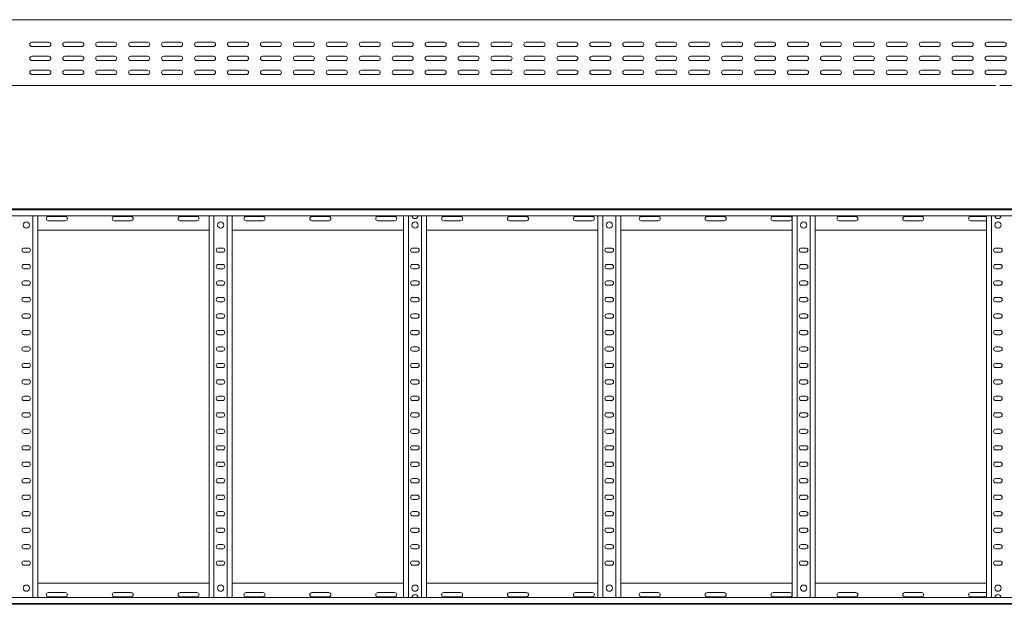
# Model space of a CAD drawing. Header units: millimetres. Extents: x -838 to 6469, y -6411 to -217.
# Tile 10 of 23: x 1863 to 3358, y -6409 to -5522. Entities that reach past the tile are written whole.
import ezdxf

# ---------------------------------------------------------------- set-up
doc = ezdxf.new("R2010")
doc.units = ezdxf.units.MM

msp = doc.modelspace()

# ---------------------------------------------------------------- linework, layer by layer
at = {"color": 7, "linetype": 'Continuous', "lineweight": 15}
for p, q in [((6469.5, -5522.1), (522.5, -5522.1)), ((1907.2, -5556.4), (1881.7, -5556.4)), ((1957.2, -5556.4), (1931.7, -5556.4)), ((2007.2, -5556.4), (1981.7, -5556.4)), ((2057.2, -5556.4), (2031.7, -5556.4)), ((2107.2, -5556.4), (2081.7, -5556.4)), ((2157.2, -5556.4), (2131.7, -5556.4)), ((2207.2, -5556.4), (2181.7, -5556.4)), ((2257.2, -5556.4), (2231.7, -5556.4)), ((2307.2, -5556.4), (2281.7, -5556.4)), ((2357.2, -5556.4), (2331.7, -5556.4)), ((2407.2, -5556.4), (2381.7, -5556.4)), ((2457.2, -5556.4), (2431.7, -5556.4)), ((2507.2, -5556.4), (2481.7, -5556.4)), ((2557.2, -5556.4), (2531.7, -5556.4)), ((2607.2, -5556.4), (2581.7, -5556.4)), ((2657.2, -5556.4), (2631.7, -5556.4)), ((2707.2, -5556.4), (2681.7, -5556.4)), ((2757.2, -5556.4), (2731.7, -5556.4)), ((2807.2, -5556.4), (2781.7, -5556.4)), ((2857.2, -5556.4), (2831.7, -5556.4)), ((2907.2, -5556.4), (2881.7, -5556.4)), ((2957.2, -5556.4), (2931.7, -5556.4)), ((3007.2, -5556.4), (2981.7, -5556.4)), ((3057.2, -5556.4), (3031.7, -5556.4)), ((3107.2, -5556.4), (3081.7, -5556.4)), ((3157.2, -5556.4), (3131.7, -5556.4)), ((3207.2, -5556.4), (3181.7, -5556.4)), ((3257.2, -5556.4), (3231.7, -5556.4)), ((3307.2, -5556.4), (3281.7, -5556.4)), ((3357.2, -5556.4), (3331.7, -5556.4)), ((1881.7, -5562.9), (1907.2, -5562.9)), ((1931.7, -5562.9), (1957.2, -5562.9)), ((1981.7, -5562.9), (2007.2, -5562.9)), ((2031.7, -5562.9), (2057.2, -5562.9)), ((2081.7, -5562.9), (2107.2, -5562.9)), ((2131.7, -5562.9), (2157.2, -5562.9)), ((2181.7, -5562.9), (2207.2, -5562.9)), ((2231.7, -5562.9), (2257.2, -5562.9)), ((2281.7, -5562.9), (2307.2, -5562.9)), ((2331.7, -5562.9), (2357.2, -5562.9)), ((2381.7, -5562.9), (2407.2, -5562.9)), ((2431.7, -5562.9), (2457.2, -5562.9)), ((2481.7, -5562.9), (2507.2, -5562.9)), ((2531.7, -5562.9), (2557.2, -5562.9)), ((2581.7, -5562.9), (2607.2, -5562.9)), ((2631.7, -5562.9), (2657.2, -5562.9)), ((2681.7, -5562.9), (2707.2, -5562.9)), ((2731.7, -5562.9), (2757.2, -5562.9)), ((2781.7, -5562.9), (2807.2, -5562.9)), ((2831.7, -5562.9), (2857.2, -5562.9)), ((2881.7, -5562.9), (2907.2, -5562.9)), ((2931.7, -5562.9), (2957.2, -5562.9)), ((2981.7, -5562.9), (3007.2, -5562.9)), ((3031.7, -5562.9), (3057.2, -5562.9)), ((3081.7, -5562.9), (3107.2, -5562.9)), ((3131.7, -5562.9), (3157.2, -5562.9)), ((3181.7, -5562.9), (3207.2, -5562.9)), ((3231.7, -5562.9), (3257.2, -5562.9)), ((3281.7, -5562.9), (3307.2, -5562.9)), ((3331.7, -5562.9), (3357.2, -5562.9)), ((1907.2, -5577.6), (1881.7, -5577.6)), ((1881.7, -5584.1), (1907.2, -5584.1)), ((1957.2, -5577.6), (1931.7, -5577.6)), ((1931.7, -5584.1), (1957.2, -5584.1)), ((2007.2, -5577.6), (1981.7, -5577.6)), ((1981.7, -5584.1), (2007.2, -5584.1)), ((2057.2, -5577.6), (2031.7, -5577.6)), ((2031.7, -5584.1), (2057.2, -5584.1)), ((2107.2, -5577.6), (2081.7, -5577.6)), ((2081.7, -5584.1), (2107.2, -5584.1)), ((2157.2, -5577.6), (2131.7, -5577.6)), ((2131.7, -5584.1), (2157.2, -5584.1)), ((2207.2, -5577.6), (2181.7, -5577.6)), ((2181.7, -5584.1), (2207.2, -5584.1)), ((2257.2, -5577.6), (2231.7, -5577.6)), ((2231.7, -5584.1), (2257.2, -5584.1)), ((2307.2, -5577.6), (2281.7, -5577.6)), ((2281.7, -5584.1), (2307.2, -5584.1)), ((2357.2, -5577.6), (2331.7, -5577.6)), ((2331.7, -5584.1), (2357.2, -5584.1)), ((2407.2, -5577.6), (2381.7, -5577.6)), ((2381.7, -5584.1), (2407.2, -5584.1)), ((2457.2, -5577.6), (2431.7, -5577.6)), ((2431.7, -5584.1), (2457.2, -5584.1)), ((2507.2, -5577.6), (2481.7, -5577.6)), ((2481.7, -5584.1), (2507.2, -5584.1)), ((2557.2, -5577.6), (2531.7, -5577.6)), ((2531.7, -5584.1), (2557.2, -5584.1)), ((2607.2, -5577.6), (2581.7, -5577.6)), ((2581.7, -5584.1), (2607.2, -5584.1)), ((2657.2, -5577.6), (2631.7, -5577.6)), ((2631.7, -5584.1), (2657.2, -5584.1)), ((2707.2, -5577.6), (2681.7, -5577.6)), ((2681.7, -5584.1), (2707.2, -5584.1)), ((2757.2, -5577.6), (2731.7, -5577.6)), ((2731.7, -5584.1), (2757.2, -5584.1)), ((2807.2, -5577.6), (2781.7, -5577.6)), ((2781.7, -5584.1), (2807.2, -5584.1)), ((2857.2, -5577.6), (2831.7, -5577.6)), ((2831.7, -5584.1), (2857.2, -5584.1)), ((2907.2, -5577.6), (2881.7, -5577.6)), ((2881.7, -5584.1), (2907.2, -5584.1)), ((2957.2, -5577.6), (2931.7, -5577.6)), ((2931.7, -5584.1), (2957.2, -5584.1)), ((3007.2, -5577.6), (2981.7, -5577.6)), ((2981.7, -5584.1), (3007.2, -5584.1)), ((3057.2, -5577.6), (3031.7, -5577.6)), ((3031.7, -5584.1), (3057.2, -5584.1)), ((3107.2, -5577.6), (3081.7, -5577.6)), ((3081.7, -5584.1), (3107.2, -5584.1)), ((3157.2, -5577.6), (3131.7, -5577.6)), ((3131.7, -5584.1), (3157.2, -5584.1)), ((3207.2, -5577.6), (3181.7, -5577.6)), ((3181.7, -5584.1), (3207.2, -5584.1)), ((3257.2, -5577.6), (3231.7, -5577.6)), ((3231.7, -5584.1), (3257.2, -5584.1)), ((3307.2, -5577.6), (3281.7, -5577.6)), ((3281.7, -5584.1), (3307.2, -5584.1)), ((3357.2, -5577.6), (3331.7, -5577.6)), ((3331.7, -5584.1), (3357.2, -5584.1)), ((1907.2, -5598.9), (1881.7, -5598.9)), ((1957.2, -5598.9), (1931.7, -5598.9)), ((2007.2, -5598.9), (1981.7, -5598.9)), ((2057.2, -5598.9), (2031.7, -5598.9)), ((2107.2, -5598.9), (2081.7, -5598.9)), ((2157.2, -5598.9), (2131.7, -5598.9)), ((2207.2, -5598.9), (2181.7, -5598.9)), ((2257.2, -5598.9), (2231.7, -5598.9)), ((2307.2, -5598.9), (2281.7, -5598.9)), ((2357.2, -5598.9), (2331.7, -5598.9)), ((2407.2, -5598.9), (2381.7, -5598.9)), ((2457.2, -5598.9), (2431.7, -5598.9)), ((2507.2, -5598.9), (2481.7, -5598.9)), ((2557.2, -5598.9), (2531.7, -5598.9)), ((2607.2, -5598.9), (2581.7, -5598.9)), ((2657.2, -5598.9), (2631.7, -5598.9)), ((2707.2, -5598.9), (2681.7, -5598.9)), ((2757.2, -5598.9), (2731.7, -5598.9)), ((2807.2, -5598.9), (2781.7, -5598.9)), ((2857.2, -5598.9), (2831.7, -5598.9)), ((2907.2, -5598.9), (2881.7, -5598.9)), ((2957.2, -5598.9), (2931.7, -5598.9)), ((3007.2, -5598.9), (2981.7, -5598.9)), ((3057.2, -5598.9), (3031.7, -5598.9)), ((3107.2, -5598.9), (3081.7, -5598.9)), ((3157.2, -5598.9), (3131.7, -5598.9)), ((3207.2, -5598.9), (3181.7, -5598.9)), ((3257.2, -5598.9), (3231.7, -5598.9)), ((3307.2, -5598.9), (3281.7, -5598.9)), ((3357.2, -5598.9), (3331.7, -5598.9)), ((1881.7, -5605.4), (1907.2, -5605.4)), ((1884.8, -5605.2), (1888.7, -5605.2)), ((1931.7, -5605.4), (1957.2, -5605.4)), ((1981.7, -5605.4), (2007.2, -5605.4)), ((2031.7, -5605.4), (2057.2, -5605.4)), ((2081.7, -5605.4), (2107.2, -5605.4)), ((2131.7, -5605.4), (2157.2, -5605.4)), ((2152.3, -5605.2), (2156.2, -5605.2)), ((2180.6, -5605.2), (2183.7, -5605.2)), ((2181.7, -5605.4), (2207.2, -5605.4)), ((2231.7, -5605.4), (2257.2, -5605.4)), ((2281.7, -5605.4), (2307.2, -5605.4)), ((2331.7, -5605.4), (2357.2, -5605.4)), ((2381.7, -5605.4), (2407.2, -5605.4)), ((2431.7, -5605.4), (2457.2, -5605.4)), ((2447.3, -5605.2), (2451.2, -5605.2)), ((2481.7, -5605.4), (2507.2, -5605.4)), ((2531.7, -5605.4), (2557.2, -5605.4)), ((2581.7, -5605.4), (2607.2, -5605.4)), ((2631.7, -5605.4), (2657.2, -5605.4)), ((2681.7, -5605.4), (2707.2, -5605.4)), ((2731.7, -5605.4), (2757.2, -5605.4)), ((2742.3, -5605.2), (2746.2, -5605.2)), ((2781.7, -5605.4), (2807.2, -5605.4)), ((2831.7, -5605.4), (2857.2, -5605.4)), ((2881.7, -5605.4), (2907.2, -5605.4)), ((2931.7, -5605.4), (2957.2, -5605.4)), ((2981.7, -5605.4), (3007.2, -5605.4)), ((3031.7, -5605.4), (3057.2, -5605.4)), ((3037.3, -5605.2), (3041.2, -5605.2)), ((3081.7, -5605.4), (3107.2, -5605.4)), ((3131.7, -5605.4), (3157.2, -5605.4)), ((3181.7, -5605.4), (3207.2, -5605.4)), ((3231.7, -5605.4), (3257.2, -5605.4)), ((3281.7, -5605.4), (3307.2, -5605.4)), ((3331.7, -5605.4), (3357.2, -5605.4)), ((3332.3, -5605.2), (3336.2, -5605.2)), ((1580.9, -5622.1), (2460, -5622.1)), ((2460, -5622.1), (2465.9, -5622.1)), ((2465.9, -5622.1), (3345, -5622.1)), ((3350.9, -5622.1), (4230, -5622.1)), ((522.4, -5809.4), (6469.5, -5809.4)), ((6469.5, -5810.5), (522.5, -5810.5)), ((522.5, -5819.6), (6469.5, -5819.6)), ((1883, -6399.2), (1883, -5819.6)), ((1890.5, -6399.2), (1890.5, -5819.6)), ((1932.2, -5820.7), (1906.7, -5820.7)), ((1906.7, -5827.2), (1932.2, -5827.2)), ((2032.2, -5820.7), (2006.7, -5820.7)), ((2006.7, -5827.2), (2032.2, -5827.2)), ((2132.2, -5820.7), (2106.7, -5820.7)), ((2106.7, -5827.2), (2132.2, -5827.2)), ((2150.5, -6399.2), (2150.5, -5819.6)), ((2158, -6399.2), (2158, -5819.6)), ((2178, -6399.2), (2178, -5819.6)), ((2185.5, -6399.2), (2185.5, -5819.6)), ((2232.2, -5820.7), (2206.7, -5820.7)), ((2206.7, -5827.2), (2232.2, -5827.2)), ((2332.2, -5820.7), (2306.7, -5820.7)), ((2306.7, -5827.2), (2332.2, -5827.2)), ((2432.2, -5820.7), (2406.7, -5820.7)), ((2406.7, -5827.2), (2432.2, -5827.2)), ((2445.5, -6399.2), (2445.5, -5819.6)), ((2453, -6399.2), (2453, -5819.6)), ((2473, -6399.2), (2473, -5819.6)), ((2480.5, -6399.2), (2480.5, -5819.6)), ((2532.2, -5820.7), (2506.7, -5820.7)), ((2506.7, -5827.2), (2532.2, -5827.2)), ((2632.2, -5820.7), (2606.7, -5820.7)), ((2606.7, -5827.2), (2632.2, -5827.2)), ((2732.2, -5820.7), (2706.7, -5820.7)), ((2706.7, -5827.2), (2732.2, -5827.2)), ((2740.5, -6399.2), (2740.5, -5819.6)), ((2748, -6399.2), (2748, -5819.6)), ((2768, -6399.2), (2768, -5819.6)), ((2775.5, -6399.2), (2775.5, -5819.6)), ((2832.2, -5820.7), (2806.7, -5820.7)), ((2806.7, -5827.2), (2832.2, -5827.2)), ((2932.2, -5820.7), (2906.7, -5820.7)), ((2906.7, -5827.2), (2932.2, -5827.2)), ((3032.2, -5820.7), (3006.7, -5820.7)), ((3006.7, -5827.2), (3032.2, -5827.2)), ((3035.5, -6399.2), (3035.5, -5819.6)), ((3043, -6399.2), (3043, -5819.6)), ((3063, -6399.2), (3063, -5819.6)), ((3070.5, -6399.2), (3070.5, -5819.6)), ((3132.2, -5820.7), (3106.7, -5820.7)), ((3106.7, -5827.2), (3132.2, -5827.2)), ((3232.2, -5820.7), (3206.7, -5820.7)), ((3206.7, -5827.2), (3232.2, -5827.2)), ((3330.5, -5820.7), (3306.7, -5820.7)), ((3306.7, -5827.2), (3330.5, -5827.2)), ((3330.5, -6399.2), (3330.5, -5819.6)), ((3338, -6399.2), (3338, -5819.6)), ((1890.5, -5841.4), (2150.5, -5841.4)), ((2185.5, -5841.4), (2445.5, -5841.4)), ((2480.5, -5841.4), (2740.5, -5841.4)), ((2775.5, -5841.4), (3035.5, -5841.4)), ((3070.5, -5841.4), (3330.5, -5841.4)), ((1876.2, -5868.7), (1869.7, -5868.7)), ((2171.2, -5868.7), (2164.7, -5868.7)), ((2466.2, -5868.7), (2459.7, -5868.7)), ((2761.2, -5868.7), (2754.7, -5868.7)), ((3056.2, -5868.7), (3049.7, -5868.7)), ((3351.2, -5868.7), (3344.7, -5868.7)), ((1869.7, -5875.2), (1876.2, -5875.2)), ((2164.7, -5875.2), (2171.2, -5875.2)), ((2459.7, -5875.2), (2466.2, -5875.2)), ((2754.7, -5875.2), (2761.2, -5875.2)), ((3049.7, -5875.2), (3056.2, -5875.2)), ((3344.7, -5875.2), (3351.2, -5875.2)), ((1876.2, -5893.7), (1869.7, -5893.7)), ((1869.7, -5900.2), (1876.2, -5900.2)), ((2171.2, -5893.7), (2164.7, -5893.7)), ((2164.7, -5900.2), (2171.2, -5900.2)), ((2466.2, -5893.7), (2459.7, -5893.7)), ((2459.7, -5900.2), (2466.2, -5900.2)), ((2761.2, -5893.7), (2754.7, -5893.7)), ((2754.7, -5900.2), (2761.2, -5900.2)), ((3056.2, -5893.7), (3049.7, -5893.7)), ((3049.7, -5900.2), (3056.2, -5900.2)), ((3351.2, -5893.7), (3344.7, -5893.7)), ((3344.7, -5900.2), (3351.2, -5900.2)), ((1876.2, -5918.7), (1869.7, -5918.7)), ((1869.7, -5925.2), (1876.2, -5925.2)), ((2171.2, -5918.7), (2164.7, -5918.7)), ((2164.7, -5925.2), (2171.2, -5925.2)), ((2466.2, -5918.7), (2459.7, -5918.7)), ((2459.7, -5925.2), (2466.2, -5925.2)), ((2761.2, -5918.7), (2754.7, -5918.7)), ((2754.7, -5925.2), (2761.2, -5925.2)), ((3056.2, -5918.7), (3049.7, -5918.7)), ((3049.7, -5925.2), (3056.2, -5925.2)), ((3351.2, -5918.7), (3344.7, -5918.7)), ((3344.7, -5925.2), (3351.2, -5925.2)), ((1876.2, -5943.7), (1869.7, -5943.7)), ((2171.2, -5943.7), (2164.7, -5943.7)), ((2466.2, -5943.7), (2459.7, -5943.7)), ((2761.2, -5943.7), (2754.7, -5943.7)), ((3056.2, -5943.7), (3049.7, -5943.7)), ((3351.2, -5943.7), (3344.7, -5943.7)), ((1869.7, -5950.2), (1876.2, -5950.2)), ((2164.7, -5950.2), (2171.2, -5950.2)), ((2459.7, -5950.2), (2466.2, -5950.2)), ((2754.7, -5950.2), (2761.2, -5950.2)), ((3049.7, -5950.2), (3056.2, -5950.2)), ((3344.7, -5950.2), (3351.2, -5950.2)), ((1876.2, -5968.7), (1869.7, -5968.7)), ((1869.7, -5975.2), (1876.2, -5975.2)), ((2171.2, -5968.7), (2164.7, -5968.7)), ((2164.7, -5975.2), (2171.2, -5975.2)), ((2466.2, -5968.7), (2459.7, -5968.7)), ((2459.7, -5975.2), (2466.2, -5975.2)), ((2761.2, -5968.7), (2754.7, -5968.7)), ((2754.7, -5975.2), (2761.2, -5975.2)), ((3056.2, -5968.7), (3049.7, -5968.7)), ((3049.7, -5975.2), (3056.2, -5975.2)), ((3351.2, -5968.7), (3344.7, -5968.7)), ((3344.7, -5975.2), (3351.2, -5975.2)), ((1876.2, -5993.7), (1869.7, -5993.7)), ((1869.7, -6000.2), (1876.2, -6000.2)), ((2171.2, -5993.7), (2164.7, -5993.7)), ((2164.7, -6000.2), (2171.2, -6000.2)), ((2466.2, -5993.7), (2459.7, -5993.7)), ((2459.7, -6000.2), (2466.2, -6000.2)), ((2761.2, -5993.7), (2754.7, -5993.7)), ((2754.7, -6000.2), (2761.2, -6000.2)), ((3056.2, -5993.7), (3049.7, -5993.7)), ((3049.7, -6000.2), (3056.2, -6000.2)), ((3351.2, -5993.7), (3344.7, -5993.7)), ((3344.7, -6000.2), (3351.2, -6000.2)), ((1876.2, -6018.7), (1869.7, -6018.7)), ((2171.2, -6018.7), (2164.7, -6018.7)), ((2466.2, -6018.7), (2459.7, -6018.7)), ((2761.2, -6018.7), (2754.7, -6018.7)), ((3056.2, -6018.7), (3049.7, -6018.7)), ((3351.2, -6018.7), (3344.7, -6018.7)), ((1869.7, -6025.2), (1876.2, -6025.2)), ((2164.7, -6025.2), (2171.2, -6025.2)), ((2459.7, -6025.2), (2466.2, -6025.2)), ((2754.7, -6025.2), (2761.2, -6025.2)), ((3049.7, -6025.2), (3056.2, -6025.2)), ((3344.7, -6025.2), (3351.2, -6025.2)), ((1876.2, -6043.7), (1869.7, -6043.7)), ((1869.7, -6050.2), (1876.2, -6050.2)), ((2171.2, -6043.7), (2164.7, -6043.7)), ((2164.7, -6050.2), (2171.2, -6050.2)), ((2466.2, -6043.7), (2459.7, -6043.7)), ((2459.7, -6050.2), (2466.2, -6050.2)), ((2761.2, -6043.7), (2754.7, -6043.7)), ((2754.7, -6050.2), (2761.2, -6050.2)), ((3056.2, -6043.7), (3049.7, -6043.7)), ((3049.7, -6050.2), (3056.2, -6050.2)), ((3351.2, -6043.7), (3344.7, -6043.7)), ((3344.7, -6050.2), (3351.2, -6050.2)), ((1876.2, -6068.7), (1869.7, -6068.7)), ((1869.7, -6075.2), (1876.2, -6075.2)), ((2171.2, -6068.7), (2164.7, -6068.7)), ((2164.7, -6075.2), (2171.2, -6075.2)), ((2466.2, -6068.7), (2459.7, -6068.7)), ((2459.7, -6075.2), (2466.2, -6075.2)), ((2761.2, -6068.7), (2754.7, -6068.7)), ((2754.7, -6075.2), (2761.2, -6075.2)), ((3056.2, -6068.7), (3049.7, -6068.7)), ((3049.7, -6075.2), (3056.2, -6075.2)), ((3351.2, -6068.7), (3344.7, -6068.7)), ((3344.7, -6075.2), (3351.2, -6075.2)), ((1876.2, -6093.7), (1869.7, -6093.7)), ((2171.2, -6093.7), (2164.7, -6093.7)), ((2466.2, -6093.7), (2459.7, -6093.7)), ((2761.2, -6093.7), (2754.7, -6093.7)), ((3056.2, -6093.7), (3049.7, -6093.7)), ((3351.2, -6093.7), (3344.7, -6093.7)), ((1869.7, -6100.2), (1876.2, -6100.2)), ((2164.7, -6100.2), (2171.2, -6100.2)), ((2459.7, -6100.2), (2466.2, -6100.2)), ((2754.7, -6100.2), (2761.2, -6100.2)), ((3049.7, -6100.2), (3056.2, -6100.2)), ((3344.7, -6100.2), (3351.2, -6100.2)), ((1876.2, -6118.7), (1869.7, -6118.7)), ((1869.7, -6125.2), (1876.2, -6125.2)), ((2171.2, -6118.7), (2164.7, -6118.7)), ((2164.7, -6125.2), (2171.2, -6125.2)), ((2466.2, -6118.7), (2459.7, -6118.7)), ((2459.7, -6125.2), (2466.2, -6125.2)), ((2761.2, -6118.7), (2754.7, -6118.7)), ((2754.7, -6125.2), (2761.2, -6125.2)), ((3056.2, -6118.7), (3049.7, -6118.7)), ((3049.7, -6125.2), (3056.2, -6125.2)), ((3351.2, -6118.7), (3344.7, -6118.7)), ((3344.7, -6125.2), (3351.2, -6125.2)), ((1876.2, -6143.7), (1869.7, -6143.7)), ((1869.7, -6150.2), (1876.2, -6150.2)), ((2171.2, -6143.7), (2164.7, -6143.7)), ((2164.7, -6150.2), (2171.2, -6150.2)), ((2466.2, -6143.7), (2459.7, -6143.7)), ((2459.7, -6150.2), (2466.2, -6150.2)), ((2761.2, -6143.7), (2754.7, -6143.7)), ((2754.7, -6150.2), (2761.2, -6150.2)), ((3056.2, -6143.7), (3049.7, -6143.7)), ((3049.7, -6150.2), (3056.2, -6150.2)), ((3351.2, -6143.7), (3344.7, -6143.7)), ((3344.7, -6150.2), (3351.2, -6150.2)), ((1876.2, -6168.7), (1869.7, -6168.7)), ((2171.2, -6168.7), (2164.7, -6168.7)), ((2466.2, -6168.7), (2459.7, -6168.7)), ((2761.2, -6168.7), (2754.7, -6168.7)), ((3056.2, -6168.7), (3049.7, -6168.7)), ((3351.2, -6168.7), (3344.7, -6168.7)), ((1869.7, -6175.2), (1876.2, -6175.2)), ((2164.7, -6175.2), (2171.2, -6175.2)), ((2459.7, -6175.2), (2466.2, -6175.2)), ((2754.7, -6175.2), (2761.2, -6175.2)), ((3049.7, -6175.2), (3056.2, -6175.2)), ((3344.7, -6175.2), (3351.2, -6175.2)), ((1876.2, -6193.7), (1869.7, -6193.7)), ((1869.7, -6200.2), (1876.2, -6200.2)), ((2171.2, -6193.7), (2164.7, -6193.7)), ((2164.7, -6200.2), (2171.2, -6200.2)), ((2466.2, -6193.7), (2459.7, -6193.7)), ((2459.7, -6200.2), (2466.2, -6200.2)), ((2761.2, -6193.7), (2754.7, -6193.7)), ((2754.7, -6200.2), (2761.2, -6200.2)), ((3056.2, -6193.7), (3049.7, -6193.7)), ((3049.7, -6200.2), (3056.2, -6200.2)), ((3351.2, -6193.7), (3344.7, -6193.7)), ((3344.7, -6200.2), (3351.2, -6200.2)), ((1876.2, -6218.7), (1869.7, -6218.7)), ((1869.7, -6225.2), (1876.2, -6225.2)), ((2171.2, -6218.7), (2164.7, -6218.7)), ((2164.7, -6225.2), (2171.2, -6225.2)), ((2466.2, -6218.7), (2459.7, -6218.7)), ((2459.7, -6225.2), (2466.2, -6225.2)), ((2761.2, -6218.7), (2754.7, -6218.7)), ((2754.7, -6225.2), (2761.2, -6225.2)), ((3056.2, -6218.7), (3049.7, -6218.7)), ((3049.7, -6225.2), (3056.2, -6225.2)), ((3351.2, -6218.7), (3344.7, -6218.7)), ((3344.7, -6225.2), (3351.2, -6225.2)), ((1876.2, -6243.7), (1869.7, -6243.7)), ((2171.2, -6243.7), (2164.7, -6243.7)), ((2466.2, -6243.7), (2459.7, -6243.7)), ((2761.2, -6243.7), (2754.7, -6243.7)), ((3056.2, -6243.7), (3049.7, -6243.7)), ((3351.2, -6243.7), (3344.7, -6243.7)), ((1869.7, -6250.2), (1876.2, -6250.2)), ((2164.7, -6250.2), (2171.2, -6250.2)), ((2459.7, -6250.2), (2466.2, -6250.2)), ((2754.7, -6250.2), (2761.2, -6250.2)), ((3049.7, -6250.2), (3056.2, -6250.2)), ((3344.7, -6250.2), (3351.2, -6250.2)), ((1876.2, -6268.7), (1869.7, -6268.7)), ((1869.7, -6275.2), (1876.2, -6275.2)), ((2171.2, -6268.7), (2164.7, -6268.7)), ((2164.7, -6275.2), (2171.2, -6275.2)), ((2466.2, -6268.7), (2459.7, -6268.7)), ((2459.7, -6275.2), (2466.2, -6275.2)), ((2761.2, -6268.7), (2754.7, -6268.7)), ((2754.7, -6275.2), (2761.2, -6275.2)), ((3056.2, -6268.7), (3049.7, -6268.7)), ((3049.7, -6275.2), (3056.2, -6275.2)), ((3351.2, -6268.7), (3344.7, -6268.7)), ((3344.7, -6275.2), (3351.2, -6275.2)), ((1876.2, -6293.7), (1869.7, -6293.7)), ((1869.7, -6300.2), (1876.2, -6300.2)), ((2171.2, -6293.7), (2164.7, -6293.7)), ((2164.7, -6300.2), (2171.2, -6300.2)), ((2466.2, -6293.7), (2459.7, -6293.7)), ((2459.7, -6300.2), (2466.2, -6300.2)), ((2761.2, -6293.7), (2754.7, -6293.7)), ((2754.7, -6300.2), (2761.2, -6300.2)), ((3056.2, -6293.7), (3049.7, -6293.7)), ((3049.7, -6300.2), (3056.2, -6300.2)), ((3351.2, -6293.7), (3344.7, -6293.7)), ((3344.7, -6300.2), (3351.2, -6300.2)), ((1876.2, -6318.7), (1869.7, -6318.7)), ((2171.2, -6318.7), (2164.7, -6318.7)), ((2466.2, -6318.7), (2459.7, -6318.7)), ((2761.2, -6318.7), (2754.7, -6318.7)), ((3056.2, -6318.7), (3049.7, -6318.7)), ((3351.2, -6318.7), (3344.7, -6318.7)), ((1869.7, -6325.2), (1876.2, -6325.2)), ((2164.7, -6325.2), (2171.2, -6325.2)), ((2459.7, -6325.2), (2466.2, -6325.2)), ((2754.7, -6325.2), (2761.2, -6325.2)), ((3049.7, -6325.2), (3056.2, -6325.2)), ((3344.7, -6325.2), (3351.2, -6325.2)), ((1876.2, -6343.7), (1869.7, -6343.7)), ((1869.7, -6350.2), (1876.2, -6350.2)), ((2171.2, -6343.7), (2164.7, -6343.7)), ((2164.7, -6350.2), (2171.2, -6350.2)), ((2466.2, -6343.7), (2459.7, -6343.7)), ((2459.7, -6350.2), (2466.2, -6350.2)), ((2761.2, -6343.7), (2754.7, -6343.7)), ((2754.7, -6350.2), (2761.2, -6350.2)), ((3056.2, -6343.7), (3049.7, -6343.7)), ((3049.7, -6350.2), (3056.2, -6350.2)), ((3351.2, -6343.7), (3344.7, -6343.7)), ((3344.7, -6350.2), (3351.2, -6350.2)), ((1890.5, -6377.4), (2150.5, -6377.4)), ((2185.5, -6377.4), (2445.5, -6377.4)), ((2480.5, -6377.4), (2740.5, -6377.4)), ((2775.5, -6377.4), (3035.5, -6377.4)), ((3070.5, -6377.4), (3330.5, -6377.4)), ((1906.7, -6391.7), (1932.2, -6391.7)), ((2006.7, -6391.7), (2032.2, -6391.7)), ((2106.7, -6391.7), (2132.2, -6391.7)), ((2206.7, -6391.7), (2232.2, -6391.7)), ((2306.7, -6391.7), (2332.2, -6391.7)), ((2406.7, -6391.7), (2432.2, -6391.7)), ((2506.7, -6391.7), (2532.2, -6391.7)), ((2606.7, -6391.7), (2632.2, -6391.7)), ((2706.7, -6391.7), (2732.2, -6391.7)), ((2806.7, -6391.7), (2832.2, -6391.7)), ((2906.7, -6391.7), (2932.2, -6391.7)), ((3006.7, -6391.7), (3032.2, -6391.7)), ((3106.7, -6391.7), (3132.2, -6391.7)), ((3206.7, -6391.7), (3232.2, -6391.7)), ((3306.7, -6391.7), (3330.5, -6391.7)), ((522.4, -6409.4), (6469.5, -6409.4)), ((6469.5, -6399.2), (522.5, -6399.2)), ((522.5, -6408.3), (6469.5, -6408.3)), ((1932.2, -6398.2), (1906.7, -6398.2)), ((2032.2, -6398.2), (2006.7, -6398.2)), ((2132.2, -6398.2), (2106.7, -6398.2)), ((2232.2, -6398.2), (2206.7, -6398.2)), ((2332.2, -6398.2), (2306.7, -6398.2)), ((2432.2, -6398.2), (2406.7, -6398.2)), ((2532.2, -6398.2), (2506.7, -6398.2)), ((2632.2, -6398.2), (2606.7, -6398.2)), ((2732.2, -6398.2), (2706.7, -6398.2)), ((2832.2, -6398.2), (2806.7, -6398.2)), ((2932.2, -6398.2), (2906.7, -6398.2)), ((3032.2, -6398.2), (3006.7, -6398.2)), ((3132.2, -6398.2), (3106.7, -6398.2)), ((3232.2, -6398.2), (3206.7, -6398.2)), ((3330.5, -6398.2), (3306.7, -6398.2))]:
    msp.add_line(p, q, dxfattribs=at)
for centre in [(1873, -5833.9), (2168, -5833.9), (2463, -5833.9), (2758, -5833.9), (3053, -5833.9), (3348, -5833.9), (1873, -6384.9), (2168, -6384.9), (2463, -6384.9), (2758, -6384.9), (3053, -6384.9), (3348, -6384.9)]:
    msp.add_circle(centre, 4.75, dxfattribs=at)
for centre, radius, start, end in [((1881.7, -5559.6), 3.25, 90, 270), ((1907.2, -5559.6), 3.25, 270, 90), ((1931.7, -5559.6), 3.25, 90, 270), ((1957.2, -5559.6), 3.25, 270, 90), ((1981.7, -5559.6), 3.25, 90, 270), ((2007.2, -5559.6), 3.25, 270, 90), ((2031.7, -5559.6), 3.25, 90, 270), ((2057.2, -5559.6), 3.25, 270, 90), ((2081.7, -5559.6), 3.25, 90, 270), ((2107.2, -5559.6), 3.25, 270, 90), ((2131.7, -5559.6), 3.25, 90, 270), ((2157.2, -5559.6), 3.25, 270, 90), ((2181.7, -5559.6), 3.25, 90, 270), ((2207.2, -5559.6), 3.25, 270, 90), ((2231.7, -5559.6), 3.25, 90, 270), ((2257.2, -5559.6), 3.25, 270, 90), ((2281.7, -5559.6), 3.25, 90, 270), ((2307.2, -5559.6), 3.25, 270, 90), ((2331.7, -5559.6), 3.25, 90, 270), ((2357.2, -5559.6), 3.25, 270, 90), ((2381.7, -5559.6), 3.25, 90, 270), ((2407.2, -5559.6), 3.25, 270, 90), ((2431.7, -5559.6), 3.25, 90, 270), ((2457.2, -5559.6), 3.25, 270, 90), ((2481.7, -5559.6), 3.25, 90, 270), ((2507.2, -5559.6), 3.25, 270, 90), ((2531.7, -5559.6), 3.25, 90, 270), ((2557.2, -5559.6), 3.25, 270, 90), ((2581.7, -5559.6), 3.25, 90, 270), ((2607.2, -5559.6), 3.25, 270, 90), ((2631.7, -5559.6), 3.25, 90, 270), ((2657.2, -5559.6), 3.25, 270, 90), ((2681.7, -5559.6), 3.25, 90, 270), ((2707.2, -5559.6), 3.25, 270, 90), ((2731.7, -5559.6), 3.25, 90, 270), ((2757.2, -5559.6), 3.25, 270, 90), ((2781.7, -5559.6), 3.25, 90, 270), ((2807.2, -5559.6), 3.25, 270, 90), ((2831.7, -5559.6), 3.25, 90, 270), ((2857.2, -5559.6), 3.25, 270, 90), ((2881.7, -5559.6), 3.25, 90, 270), ((2907.2, -5559.6), 3.25, 270, 90), ((2931.7, -5559.6), 3.25, 90, 270), ((2957.2, -5559.6), 3.25, 270, 90), ((2981.7, -5559.6), 3.25, 90, 270), ((3007.2, -5559.6), 3.25, 270, 90), ((3031.7, -5559.6), 3.25, 90, 270), ((3057.2, -5559.6), 3.25, 270, 90), ((3081.7, -5559.6), 3.25, 90, 270), ((3107.2, -5559.6), 3.25, 270, 90), ((3131.7, -5559.6), 3.25, 90, 270), ((3157.2, -5559.6), 3.25, 270, 90), ((3181.7, -5559.6), 3.25, 90, 270), ((3207.2, -5559.6), 3.25, 270, 90), ((3231.7, -5559.6), 3.25, 90, 270), ((3257.2, -5559.6), 3.25, 270, 90), ((3281.7, -5559.6), 3.25, 90, 270), ((3307.2, -5559.6), 3.25, 270, 90), ((3331.7, -5559.6), 3.25, 90, 270), ((3357.2, -5559.6), 3.25, 270, 90), ((1881.7, -5580.9), 3.25, 90, 270), ((1907.2, -5580.9), 3.25, 270, 90), ((1931.7, -5580.9), 3.25, 90, 270), ((1957.2, -5580.9), 3.25, 270, 90), ((1981.7, -5580.9), 3.25, 90, 270), ((2007.2, -5580.9), 3.25, 270, 90), ((2031.7, -5580.9), 3.25, 90, 270), ((2057.2, -5580.9), 3.25, 270, 90), ((2081.7, -5580.9), 3.25, 90, 270), ((2107.2, -5580.9), 3.25, 270, 90), ((2131.7, -5580.9), 3.25, 90, 270), ((2157.2, -5580.9), 3.25, 270, 90), ((2181.7, -5580.9), 3.25, 90, 270), ((2207.2, -5580.9), 3.25, 270, 90), ((2231.7, -5580.9), 3.25, 90, 270), ((2257.2, -5580.9), 3.25, 270, 90), ((2281.7, -5580.9), 3.25, 90, 270), ((2307.2, -5580.9), 3.25, 270, 90), ((2331.7, -5580.9), 3.25, 90, 270), ((2357.2, -5580.9), 3.25, 270, 90), ((2381.7, -5580.9), 3.25, 90, 270), ((2407.2, -5580.9), 3.25, 270, 90), ((2431.7, -5580.9), 3.25, 90, 270), ((2457.2, -5580.9), 3.25, 270, 90), ((2481.7, -5580.9), 3.25, 90, 270), ((2507.2, -5580.9), 3.25, 270, 90), ((2531.7, -5580.9), 3.25, 90, 270), ((2557.2, -5580.9), 3.25, 270, 90), ((2581.7, -5580.9), 3.25, 90, 270), ((2607.2, -5580.9), 3.25, 270, 90), ((2631.7, -5580.9), 3.25, 90, 270), ((2657.2, -5580.9), 3.25, 270, 90), ((2681.7, -5580.9), 3.25, 90, 270), ((2707.2, -5580.9), 3.25, 270, 90), ((2731.7, -5580.9), 3.25, 90, 270), ((2757.2, -5580.9), 3.25, 270, 90), ((2781.7, -5580.9), 3.25, 90, 270), ((2807.2, -5580.9), 3.25, 270, 90), ((2831.7, -5580.9), 3.25, 90, 270), ((2857.2, -5580.9), 3.25, 270, 90), ((2881.7, -5580.9), 3.25, 90, 270), ((2907.2, -5580.9), 3.25, 270, 90), ((2931.7, -5580.9), 3.25, 90, 270), ((2957.2, -5580.9), 3.25, 270, 90), ((2981.7, -5580.9), 3.25, 90, 270), ((3007.2, -5580.9), 3.25, 270, 90), ((3031.7, -5580.9), 3.25, 90, 270), ((3057.2, -5580.9), 3.25, 270, 90), ((3081.7, -5580.9), 3.25, 90, 270), ((3107.2, -5580.9), 3.25, 270, 90), ((3131.7, -5580.9), 3.25, 90, 270), ((3157.2, -5580.9), 3.25, 270, 90), ((3181.7, -5580.9), 3.25, 90, 270), ((3207.2, -5580.9), 3.25, 270, 90), ((3231.7, -5580.9), 3.25, 90, 270), ((3257.2, -5580.9), 3.25, 270, 90), ((3281.7, -5580.9), 3.25, 90, 270), ((3307.2, -5580.9), 3.25, 270, 90), ((3331.7, -5580.9), 3.25, 90, 270), ((3357.2, -5580.9), 3.25, 270, 90), ((1881.7, -5602.1), 3.25, 90, 270), ((1907.2, -5602.1), 3.25, 270, 90), ((1931.7, -5602.1), 3.25, 90, 270), ((1957.2, -5602.1), 3.25, 270, 90), ((1981.7, -5602.1), 3.25, 90, 270), ((2007.2, -5602.1), 3.25, 270, 90), ((2031.7, -5602.1), 3.25, 90, 270), ((2057.2, -5602.1), 3.25, 270, 90), ((2081.7, -5602.1), 3.25, 90, 270), ((2107.2, -5602.1), 3.25, 270, 90), ((2131.7, -5602.1), 3.25, 90, 270), ((2157.2, -5602.1), 3.25, 270, 90), ((2181.7, -5602.1), 3.25, 90, 270), ((2207.2, -5602.1), 3.25, 270, 90), ((2231.7, -5602.1), 3.25, 90, 270), ((2257.2, -5602.1), 3.25, 270, 90), ((2281.7, -5602.1), 3.25, 90, 270), ((2307.2, -5602.1), 3.25, 270, 90), ((2331.7, -5602.1), 3.25, 90, 270), ((2357.2, -5602.1), 3.25, 270, 90), ((2381.7, -5602.1), 3.25, 90, 270), ((2407.2, -5602.1), 3.25, 270, 90), ((2431.7, -5602.1), 3.25, 90, 270), ((2457.2, -5602.1), 3.25, 270, 90), ((2481.7, -5602.1), 3.25, 90, 270), ((2507.2, -5602.1), 3.25, 270, 90), ((2531.7, -5602.1), 3.25, 90, 270), ((2557.2, -5602.1), 3.25, 270, 90), ((2581.7, -5602.1), 3.25, 90, 270), ((2607.2, -5602.1), 3.25, 270, 90), ((2631.7, -5602.1), 3.25, 90, 270), ((2657.2, -5602.1), 3.25, 270, 90), ((2681.7, -5602.1), 3.25, 90, 270), ((2707.2, -5602.1), 3.25, 270, 90), ((2731.7, -5602.1), 3.25, 90, 270), ((2757.2, -5602.1), 3.25, 270, 90), ((2781.7, -5602.1), 3.25, 90, 270), ((2807.2, -5602.1), 3.25, 270, 90), ((2831.7, -5602.1), 3.25, 90, 270), ((2857.2, -5602.1), 3.25, 270, 90), ((2881.7, -5602.1), 3.25, 90, 270), ((2907.2, -5602.1), 3.25, 270, 90), ((2931.7, -5602.1), 3.25, 90, 270), ((2957.2, -5602.1), 3.25, 270, 90), ((2981.7, -5602.1), 3.25, 90, 270), ((3007.2, -5602.1), 3.25, 270, 90), ((3031.7, -5602.1), 3.25, 90, 270), ((3057.2, -5602.1), 3.25, 270, 90), ((3081.7, -5602.1), 3.25, 90, 270), ((3107.2, -5602.1), 3.25, 270, 90), ((3131.7, -5602.1), 3.25, 90, 270), ((3157.2, -5602.1), 3.25, 270, 90), ((3181.7, -5602.1), 3.25, 90, 270), ((3207.2, -5602.1), 3.25, 270, 90), ((3231.7, -5602.1), 3.25, 90, 270), ((3257.2, -5602.1), 3.25, 270, 90), ((3281.7, -5602.1), 3.25, 90, 270), ((3307.2, -5602.1), 3.25, 270, 90), ((3331.7, -5602.1), 3.25, 90, 270), ((3357.2, -5602.1), 3.25, 270, 90), ((1884.8, -5607), 1.8, 90, 116.5628), ((1888.7, -5607), 1.8, 63.4372, 90), ((2152.3, -5607), 1.8, 90, 116.5628), ((2156.2, -5607), 1.8, 63.4372, 90), ((2183.7, -5607), 1.8, 63.4372, 90), ((2447.3, -5607), 1.8, 90, 116.5628), ((2451.2, -5607), 1.8, 63.4372, 90), ((2742.3, -5607), 1.8, 90, 116.5628), ((2746.2, -5607), 1.8, 63.4372, 90), ((3037.3, -5607), 1.8, 90, 116.5628), ((3041.2, -5607), 1.8, 63.4372, 90), ((3332.3, -5607), 1.8, 90, 115.9517), ((3336.2, -5607), 1.8, 63.4372, 90), ((1906.7, -5823.9), 3.25, 90, 270), ((1932.2, -5823.9), 3.25, 270, 90), ((2006.7, -5823.9), 3.25, 90, 270), ((2032.2, -5823.9), 3.25, 270, 90), ((2106.7, -5823.9), 3.25, 90, 270), ((2132.2, -5823.9), 3.25, 270, 90), ((2206.7, -5823.9), 3.25, 90, 270), ((2232.2, -5823.9), 3.25, 270, 90), ((2306.7, -5823.9), 3.25, 90, 270), ((2332.2, -5823.9), 3.25, 270, 90), ((2406.7, -5823.9), 3.25, 90, 270), ((2432.2, -5823.9), 3.25, 270, 90), ((2463, -5819.3), 4.75, 183.9233, 356.0767), ((2506.7, -5823.9), 3.25, 90, 270), ((2532.2, -5823.9), 3.25, 270, 90), ((2606.7, -5823.9), 3.25, 90, 270), ((2632.2, -5823.9), 3.25, 270, 90), ((2706.7, -5823.9), 3.25, 90, 270), ((2732.2, -5823.9), 3.25, 270, 90), ((2806.7, -5823.9), 3.25, 90, 270), ((2832.2, -5823.9), 3.25, 270, 90), ((2906.7, -5823.9), 3.25, 90, 270), ((2932.2, -5823.9), 3.25, 270, 90), ((3006.7, -5823.9), 3.25, 90, 270), ((3032.2, -5823.9), 3.25, 270, 90), ((3106.7, -5823.9), 3.25, 90, 270), ((3132.2, -5823.9), 3.25, 270, 90), ((3206.7, -5823.9), 3.25, 90, 270), ((3232.2, -5823.9), 3.25, 270, 90), ((3306.7, -5823.9), 3.25, 90, 270), ((3348, -5819.3), 4.75, 183.9233, 356.0767), ((1869.7, -5871.9), 3.25, 90, 270), ((1876.2, -5871.9), 3.25, 270, 90), ((2164.7, -5871.9), 3.25, 90, 270), ((2171.2, -5871.9), 3.25, 270, 90), ((2459.7, -5871.9), 3.25, 90, 270), ((2466.2, -5871.9), 3.25, 270, 90), ((2754.7, -5871.9), 3.25, 90, 270), ((2761.2, -5871.9), 3.25, 270, 90), ((3049.7, -5871.9), 3.25, 90, 270), ((3056.2, -5871.9), 3.25, 270, 90), ((3344.7, -5871.9), 3.25, 90, 270), ((3351.2, -5871.9), 3.25, 270, 90), ((1869.7, -5896.9), 3.25, 90, 270), ((1876.2, -5896.9), 3.25, 270, 90), ((2164.7, -5896.9), 3.25, 90, 270), ((2171.2, -5896.9), 3.25, 270, 90), ((2459.7, -5896.9), 3.25, 90, 270), ((2466.2, -5896.9), 3.25, 270, 90), ((2754.7, -5896.9), 3.25, 90, 270), ((2761.2, -5896.9), 3.25, 270, 90), ((3049.7, -5896.9), 3.25, 90, 270), ((3056.2, -5896.9), 3.25, 270, 90), ((3344.7, -5896.9), 3.25, 90, 270), ((3351.2, -5896.9), 3.25, 270, 90), ((1869.7, -5921.9), 3.25, 90, 270), ((1876.2, -5921.9), 3.25, 270, 90), ((2164.7, -5921.9), 3.25, 90, 270), ((2171.2, -5921.9), 3.25, 270, 90), ((2459.7, -5921.9), 3.25, 90, 270), ((2466.2, -5921.9), 3.25, 270, 90), ((2754.7, -5921.9), 3.25, 90, 270), ((2761.2, -5921.9), 3.25, 270, 90), ((3049.7, -5921.9), 3.25, 90, 270), ((3056.2, -5921.9), 3.25, 270, 90), ((3344.7, -5921.9), 3.25, 90, 270), ((3351.2, -5921.9), 3.25, 270, 90), ((1869.7, -5946.9), 3.25, 90, 270), ((1876.2, -5946.9), 3.25, 270, 90), ((2164.7, -5946.9), 3.25, 90, 270), ((2171.2, -5946.9), 3.25, 270, 90), ((2459.7, -5946.9), 3.25, 90, 270), ((2466.2, -5946.9), 3.25, 270, 90), ((2754.7, -5946.9), 3.25, 90, 270), ((2761.2, -5946.9), 3.25, 270, 90), ((3049.7, -5946.9), 3.25, 90, 270), ((3056.2, -5946.9), 3.25, 270, 90), ((3344.7, -5946.9), 3.25, 90, 270), ((3351.2, -5946.9), 3.25, 270, 90), ((1869.7, -5971.9), 3.25, 90, 270), ((1876.2, -5971.9), 3.25, 270, 90), ((2164.7, -5971.9), 3.25, 90, 270), ((2171.2, -5971.9), 3.25, 270, 90), ((2459.7, -5971.9), 3.25, 90, 270), ((2466.2, -5971.9), 3.25, 270, 90), ((2754.7, -5971.9), 3.25, 90, 270), ((2761.2, -5971.9), 3.25, 270, 90), ((3049.7, -5971.9), 3.25, 90, 270), ((3056.2, -5971.9), 3.25, 270, 90), ((3344.7, -5971.9), 3.25, 90, 270), ((3351.2, -5971.9), 3.25, 270, 90), ((1869.7, -5996.9), 3.25, 90, 270), ((1876.2, -5996.9), 3.25, 270, 90), ((2164.7, -5996.9), 3.25, 90, 270), ((2171.2, -5996.9), 3.25, 270, 90), ((2459.7, -5996.9), 3.25, 90, 270), ((2466.2, -5996.9), 3.25, 270, 90), ((2754.7, -5996.9), 3.25, 90, 270), ((2761.2, -5996.9), 3.25, 270, 90), ((3049.7, -5996.9), 3.25, 90, 270), ((3056.2, -5996.9), 3.25, 270, 90), ((3344.7, -5996.9), 3.25, 90, 270), ((3351.2, -5996.9), 3.25, 270, 90), ((1869.7, -6021.9), 3.25, 90, 270), ((1876.2, -6021.9), 3.25, 270, 90), ((2164.7, -6021.9), 3.25, 90, 270), ((2171.2, -6021.9), 3.25, 270, 90), ((2459.7, -6021.9), 3.25, 90, 270), ((2466.2, -6021.9), 3.25, 270, 90), ((2754.7, -6021.9), 3.25, 90, 270), ((2761.2, -6021.9), 3.25, 270, 90), ((3049.7, -6021.9), 3.25, 90, 270), ((3056.2, -6021.9), 3.25, 270, 90), ((3344.7, -6021.9), 3.25, 90, 270), ((3351.2, -6021.9), 3.25, 270, 90), ((1869.7, -6046.9), 3.25, 90, 270), ((1876.2, -6046.9), 3.25, 270, 90), ((2164.7, -6046.9), 3.25, 90, 270), ((2171.2, -6046.9), 3.25, 270, 90), ((2459.7, -6046.9), 3.25, 90, 270), ((2466.2, -6046.9), 3.25, 270, 90), ((2754.7, -6046.9), 3.25, 90, 270), ((2761.2, -6046.9), 3.25, 270, 90), ((3049.7, -6046.9), 3.25, 90, 270), ((3056.2, -6046.9), 3.25, 270, 90), ((3344.7, -6046.9), 3.25, 90, 270), ((3351.2, -6046.9), 3.25, 270, 90), ((1869.7, -6071.9), 3.25, 90, 270), ((1876.2, -6071.9), 3.25, 270, 90), ((2164.7, -6071.9), 3.25, 90, 270), ((2171.2, -6071.9), 3.25, 270, 90), ((2459.7, -6071.9), 3.25, 90, 270), ((2466.2, -6071.9), 3.25, 270, 90), ((2754.7, -6071.9), 3.25, 90, 270), ((2761.2, -6071.9), 3.25, 270, 90), ((3049.7, -6071.9), 3.25, 90, 270), ((3056.2, -6071.9), 3.25, 270, 90), ((3344.7, -6071.9), 3.25, 90, 270), ((3351.2, -6071.9), 3.25, 270, 90), ((1869.7, -6096.9), 3.25, 90, 270), ((1876.2, -6096.9), 3.25, 270, 90), ((2164.7, -6096.9), 3.25, 90, 270), ((2171.2, -6096.9), 3.25, 270, 90), ((2459.7, -6096.9), 3.25, 90, 270), ((2466.2, -6096.9), 3.25, 270, 90), ((2754.7, -6096.9), 3.25, 90, 270), ((2761.2, -6096.9), 3.25, 270, 90), ((3049.7, -6096.9), 3.25, 90, 270), ((3056.2, -6096.9), 3.25, 270, 90), ((3344.7, -6096.9), 3.25, 90, 270), ((3351.2, -6096.9), 3.25, 270, 90), ((1869.7, -6121.9), 3.25, 90, 270), ((1876.2, -6121.9), 3.25, 270, 90), ((2164.7, -6121.9), 3.25, 90, 270), ((2171.2, -6121.9), 3.25, 270, 90), ((2459.7, -6121.9), 3.25, 90, 270), ((2466.2, -6121.9), 3.25, 270, 90), ((2754.7, -6121.9), 3.25, 90, 270), ((2761.2, -6121.9), 3.25, 270, 90), ((3049.7, -6121.9), 3.25, 90, 270), ((3056.2, -6121.9), 3.25, 270, 90), ((3344.7, -6121.9), 3.25, 90, 270), ((3351.2, -6121.9), 3.25, 270, 90), ((1869.7, -6146.9), 3.25, 90, 270), ((1876.2, -6146.9), 3.25, 270, 90), ((2164.7, -6146.9), 3.25, 90, 270), ((2171.2, -6146.9), 3.25, 270, 90), ((2459.7, -6146.9), 3.25, 90, 270), ((2466.2, -6146.9), 3.25, 270, 90), ((2754.7, -6146.9), 3.25, 90, 270), ((2761.2, -6146.9), 3.25, 270, 90), ((3049.7, -6146.9), 3.25, 90, 270), ((3056.2, -6146.9), 3.25, 270, 90), ((3344.7, -6146.9), 3.25, 90, 270), ((3351.2, -6146.9), 3.25, 270, 90), ((1869.7, -6171.9), 3.25, 90, 270), ((1876.2, -6171.9), 3.25, 270, 90), ((2164.7, -6171.9), 3.25, 90, 270), ((2171.2, -6171.9), 3.25, 270, 90), ((2459.7, -6171.9), 3.25, 90, 270), ((2466.2, -6171.9), 3.25, 270, 90), ((2754.7, -6171.9), 3.25, 90, 270), ((2761.2, -6171.9), 3.25, 270, 90), ((3049.7, -6171.9), 3.25, 90, 270), ((3056.2, -6171.9), 3.25, 270, 90), ((3344.7, -6171.9), 3.25, 90, 270), ((3351.2, -6171.9), 3.25, 270, 90), ((1869.7, -6196.9), 3.25, 90, 270), ((1876.2, -6196.9), 3.25, 270, 90), ((2164.7, -6196.9), 3.25, 90, 270), ((2171.2, -6196.9), 3.25, 270, 90), ((2459.7, -6196.9), 3.25, 90, 270), ((2466.2, -6196.9), 3.25, 270, 90), ((2754.7, -6196.9), 3.25, 90, 270), ((2761.2, -6196.9), 3.25, 270, 90), ((3049.7, -6196.9), 3.25, 90, 270), ((3056.2, -6196.9), 3.25, 270, 90), ((3344.7, -6196.9), 3.25, 90, 270), ((3351.2, -6196.9), 3.25, 270, 90), ((1869.7, -6221.9), 3.25, 90, 270), ((1876.2, -6221.9), 3.25, 270, 90), ((2164.7, -6221.9), 3.25, 90, 270), ((2171.2, -6221.9), 3.25, 270, 90), ((2459.7, -6221.9), 3.25, 90, 270), ((2466.2, -6221.9), 3.25, 270, 90), ((2754.7, -6221.9), 3.25, 90, 270), ((2761.2, -6221.9), 3.25, 270, 90), ((3049.7, -6221.9), 3.25, 90, 270), ((3056.2, -6221.9), 3.25, 270, 90), ((3344.7, -6221.9), 3.25, 90, 270), ((3351.2, -6221.9), 3.25, 270, 90), ((1869.7, -6246.9), 3.25, 90, 270), ((1876.2, -6246.9), 3.25, 270, 90), ((2164.7, -6246.9), 3.25, 90, 270), ((2171.2, -6246.9), 3.25, 270, 90), ((2459.7, -6246.9), 3.25, 90, 270), ((2466.2, -6246.9), 3.25, 270, 90), ((2754.7, -6246.9), 3.25, 90, 270), ((2761.2, -6246.9), 3.25, 270, 90), ((3049.7, -6246.9), 3.25, 90, 270), ((3056.2, -6246.9), 3.25, 270, 90), ((3344.7, -6246.9), 3.25, 90, 270), ((3351.2, -6246.9), 3.25, 270, 90), ((1869.7, -6271.9), 3.25, 90, 270), ((1876.2, -6271.9), 3.25, 270, 90), ((2164.7, -6271.9), 3.25, 90, 270), ((2171.2, -6271.9), 3.25, 270, 90), ((2459.7, -6271.9), 3.25, 90, 270), ((2466.2, -6271.9), 3.25, 270, 90), ((2754.7, -6271.9), 3.25, 90, 270), ((2761.2, -6271.9), 3.25, 270, 90), ((3049.7, -6271.9), 3.25, 90, 270), ((3056.2, -6271.9), 3.25, 270, 90), ((3344.7, -6271.9), 3.25, 90, 270), ((3351.2, -6271.9), 3.25, 270, 90), ((1869.7, -6296.9), 3.25, 90, 270), ((1876.2, -6296.9), 3.25, 270, 90), ((2164.7, -6296.9), 3.25, 90, 270), ((2171.2, -6296.9), 3.25, 270, 90), ((2459.7, -6296.9), 3.25, 90, 270), ((2466.2, -6296.9), 3.25, 270, 90), ((2754.7, -6296.9), 3.25, 90, 270), ((2761.2, -6296.9), 3.25, 270, 90), ((3049.7, -6296.9), 3.25, 90, 270), ((3056.2, -6296.9), 3.25, 270, 90), ((3344.7, -6296.9), 3.25, 90, 270), ((3351.2, -6296.9), 3.25, 270, 90), ((1869.7, -6321.9), 3.25, 90, 270), ((1876.2, -6321.9), 3.25, 270, 90), ((2164.7, -6321.9), 3.25, 90, 270), ((2171.2, -6321.9), 3.25, 270, 90), ((2459.7, -6321.9), 3.25, 90, 270), ((2466.2, -6321.9), 3.25, 270, 90), ((2754.7, -6321.9), 3.25, 90, 270), ((2761.2, -6321.9), 3.25, 270, 90), ((3049.7, -6321.9), 3.25, 90, 270), ((3056.2, -6321.9), 3.25, 270, 90), ((3344.7, -6321.9), 3.25, 90, 270), ((3351.2, -6321.9), 3.25, 270, 90), ((1869.7, -6346.9), 3.25, 90, 270), ((1876.2, -6346.9), 3.25, 270, 90), ((2164.7, -6346.9), 3.25, 90, 270), ((2171.2, -6346.9), 3.25, 270, 90), ((2459.7, -6346.9), 3.25, 90, 270), ((2466.2, -6346.9), 3.25, 270, 90), ((2754.7, -6346.9), 3.25, 90, 270), ((2761.2, -6346.9), 3.25, 270, 90), ((3049.7, -6346.9), 3.25, 90, 270), ((3056.2, -6346.9), 3.25, 270, 90), ((3344.7, -6346.9), 3.25, 90, 270), ((3351.2, -6346.9), 3.25, 270, 90), ((1906.7, -6394.9), 3.25, 90, 270), ((1932.2, -6394.9), 3.25, 270, 90), ((2006.7, -6394.9), 3.25, 90, 270), ((2032.2, -6394.9), 3.25, 270, 90), ((2106.7, -6394.9), 3.25, 90, 270), ((2132.2, -6394.9), 3.25, 270, 90), ((2206.7, -6394.9), 3.25, 90, 270), ((2232.2, -6394.9), 3.25, 270, 90), ((2306.7, -6394.9), 3.25, 90, 270), ((2332.2, -6394.9), 3.25, 270, 90), ((2406.7, -6394.9), 3.25, 90, 270), ((2432.2, -6394.9), 3.25, 270, 90), ((2463, -6399.5), 4.75, 3.9233, 176.0767), ((2506.7, -6394.9), 3.25, 90, 270), ((2532.2, -6394.9), 3.25, 270, 90), ((2606.7, -6394.9), 3.25, 90, 270), ((2632.2, -6394.9), 3.25, 270, 90), ((2706.7, -6394.9), 3.25, 90, 270), ((2732.2, -6394.9), 3.25, 270, 90), ((2806.7, -6394.9), 3.25, 90, 270), ((2832.2, -6394.9), 3.25, 270, 90), ((2906.7, -6394.9), 3.25, 90, 270), ((2932.2, -6394.9), 3.25, 270, 90), ((3006.7, -6394.9), 3.25, 90, 270), ((3032.2, -6394.9), 3.25, 270, 90), ((3106.7, -6394.9), 3.25, 90, 270), ((3132.2, -6394.9), 3.25, 270, 90), ((3206.7, -6394.9), 3.25, 90, 270), ((3232.2, -6394.9), 3.25, 270, 90), ((3306.7, -6394.9), 3.25, 90, 270), ((3348, -6399.5), 4.75, 3.9233, 176.0767)]:
    msp.add_arc(centre, radius, start, end, dxfattribs=at)

doc.saveas('drawing.dxf')
